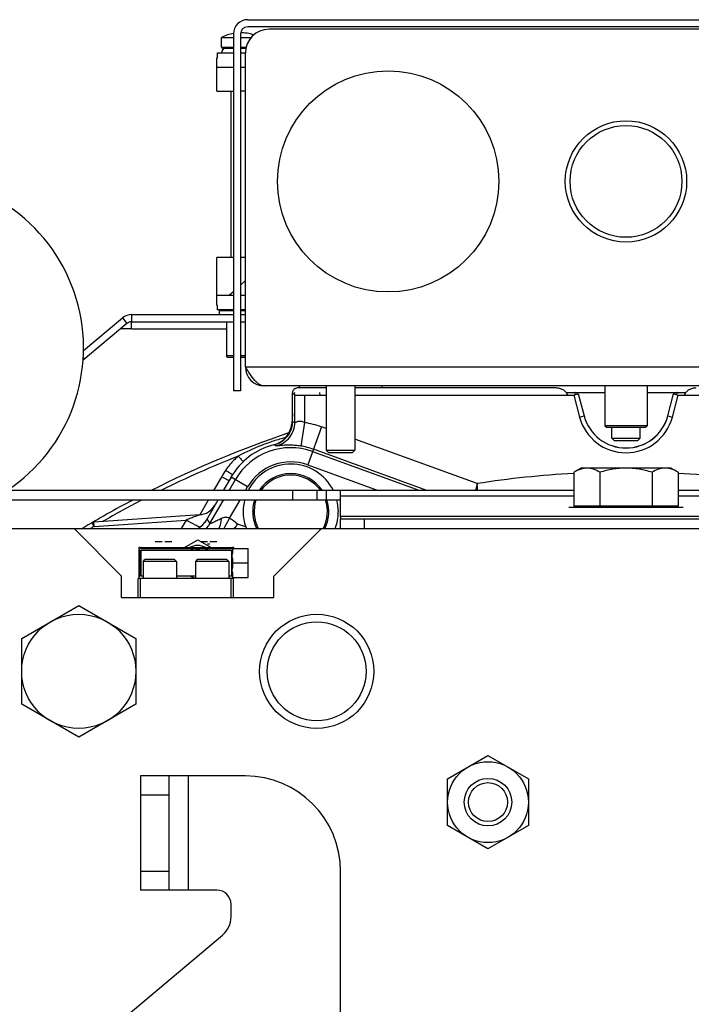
# Model space of a CAD drawing. Extents: x -3136 to 1181, y 8 to 2321.
# Tile 4 of 72: x -3012 to -2871, y 1261 to 1468. Entities that reach past the tile are written whole.
import ezdxf

# ---------------------------------------------------------------- set-up
doc = ezdxf.new("R2010")
doc.units = 0
doc.header["$LTSCALE"] = 65.395
doc.layers.get('0').update_dxf_attribs({"linetype": 'CONTINUOUS'})
doc.layers.add('3_ALL_AXES', color=7, linetype='CONTINUOUS')

msp = doc.modelspace()

# ---------------------------------------------------------------- linework, layer by layer
at = {"color": 6, "linetype": 'CONTINUOUS'}
for p, q in [((-2964.09, 1467.7), (-2805.09, 1467.7)), ((-2967.09, 1464.7), (-2967.09, 1389.7)), ((-2965.59, 1389.7), (-2967.09, 1389.7)), ((-2808.59, 1390.7), (-2960.59, 1390.7)), ((-2954.67, 1383.21), (-2954.67, 1389.28)), ((-2953.27, 1390.7), (-2953.29, 1390.27)), ((-2947.59, 1390.7), (-2947.59, 1377.2)), ((-2941.59, 1390.7), (-2941.59, 1377.2)), ((-2935.91, 1390.7), (-2935.89, 1390.27)), ((-2894.61, 1389.01), (-2893.37, 1384.39)), ((-2889.04, 1390.7), (-2889.04, 1382.3)), ((-2880.14, 1390.7), (-2880.14, 1382.3)), ((-2875.81, 1384.39), (-2874.57, 1389.01)), ((-2888.74, 1382), (-2889.04, 1382.3)), ((-2880.14, 1382.3), (-2889.04, 1382.3)), ((-2888.74, 1382), (-2880.44, 1382)), ((-2887.59, 1379.7), (-2887.59, 1382)), ((-2881.59, 1379.7), (-2881.59, 1382)), ((-2880.44, 1382), (-2880.14, 1382.3)), ((-2887.59, 1379.7), (-2887.09, 1379.2)), ((-2887.59, 1379.7), (-2881.59, 1379.7)), ((-2887.09, 1379.2), (-2882.09, 1379.2)), ((-2881.59, 1379.7), (-2882.09, 1379.2)), ((-2947.09, 1376.7), (-2947.59, 1377.2)), ((-2947.59, 1377.2), (-2941.59, 1377.2)), ((-2947.09, 1376.7), (-2942.09, 1376.7)), ((-2942.09, 1376.7), (-2941.59, 1377.2)), ((-2894.09, 1373.4), (-2895.56, 1372.55)), ((-2895.56, 1372.55), (-2895.56, 1365.4)), ((-2875.09, 1373.4), (-2894.09, 1373.4)), ((-2890.07, 1372.55), (-2890.07, 1365.4)), ((-2879.11, 1372.55), (-2879.11, 1365.4)), ((-2875.09, 1373.4), (-2873.62, 1372.55)), ((-2873.62, 1372.55), (-2873.62, 1365.4)), ((-2895.56, 1368.71), (-3054.59, 1368.71)), ((-2949.59, 1368.71), (-2949.59, 1366.71)), ((-2714.59, 1368.71), (-2873.62, 1368.71)), ((-2944.59, 1366.71), (-3054.59, 1366.71)), ((-2944.59, 1363.28), (-2944.59, 1367.54)), ((-2963.05, 1364.36), (-2963.05, 1364.27)), ((-2947.05, 1364.19), (-2947.05, 1364.27)), ((-2974.2, 1363.62), (-2996.4, 1362.07)), ((-2972.65, 1362.64), (-2972.6, 1362.73)), ((-2944.59, 1360.7), (-2944.59, 1362.7)), ((-2824.59, 1362.7), (-2944.59, 1362.7)), ((-3054.59, 1360.7), (-2714.59, 1360.7)), ((-3000.59, 1360.7), (-2990.59, 1350.7)), ((-2958.59, 1350.7), (-2948.59, 1360.7)), ((-2986.99, 1356.4), (-2986.99, 1350.5)), ((-2986.69, 1356.7), (-2982.81, 1356.7)), ((-2980.77, 1356.7), (-2973.31, 1356.7)), ((-2971.27, 1356.7), (-2967.29, 1356.7)), ((-2967.4, 1356.5), (-2963.99, 1356.5)), ((-2963.99, 1350.4), (-2963.99, 1356.5)), ((-2986.09, 1353.8), (-2986.09, 1350.2)), ((-2979.09, 1353.8), (-2986.09, 1353.8)), ((-2979.49, 1354.2), (-2985.69, 1354.2)), ((-2979.09, 1353.8), (-2979.09, 1350.2)), ((-2974.69, 1354.2), (-2975.09, 1353.8)), ((-2975.09, 1353.8), (-2975.09, 1350.2)), ((-2968.09, 1353.8), (-2975.09, 1353.8)), ((-2968.49, 1354.2), (-2974.69, 1354.2)), ((-2968.49, 1354.2), (-2968.09, 1353.8)), ((-2968.09, 1353.8), (-2968.09, 1350.2)), ((-2963.99, 1353.45), (-2967.19, 1353.45)), ((-2990.59, 1346.2), (-2990.59, 1350.7)), ((-2967.09, 1350.2), (-2987.09, 1350.2)), ((-2986.59, 1346.2), (-2986.59, 1350.2)), ((-2967.59, 1346.2), (-2967.59, 1350.2)), ((-2967.4, 1350.4), (-2963.99, 1350.4)), ((-2967.09, 1346.2), (-2967.09, 1350.2)), ((-2958.59, 1346.2), (-2958.59, 1350.7)), ((-2990.59, 1346.2), (-2958.59, 1346.2)), ((-3011.59, 1337.63), (-2999.59, 1344.55)), ((-2999.59, 1344.55), (-2987.59, 1337.63)), ((-3011.59, 1323.77), (-3011.59, 1337.63)), ((-2987.59, 1337.63), (-2987.59, 1323.77)), ((-2999.59, 1316.84), (-3011.59, 1323.77)), ((-2987.59, 1323.77), (-2999.59, 1316.84)), ((-2922.09, 1308.1), (-2913.59, 1313.01)), ((-2913.59, 1313.01), (-2905.09, 1308.1)), ((-2986.59, 1308.7), (-2986.59, 1284.7)), ((-2964.59, 1308.7), (-2986.59, 1308.7)), ((-2980.59, 1284.7), (-2980.59, 1308.7)), ((-2922.09, 1298.29), (-2922.09, 1308.1)), ((-2905.09, 1308.1), (-2905.09, 1298.29)), ((-2913.59, 1293.38), (-2922.09, 1298.29)), ((-2905.09, 1298.29), (-2913.59, 1293.38)), ((-2944.59, 1182), (-2944.59, 1288.7)), ((-2970.59, 1284.7), (-2986.59, 1284.7)), ((-2967.59, 1279.08), (-2967.59, 1281.7)), ((-3003.16, 1246.9), (-2969.38, 1275.25))]:
    msp.add_line(p, q, dxfattribs=at)
at = {"color": 2, "linetype": 'CONTINUOUS'}
for p, q in [((-2805.09, 1466.2), (-2964.09, 1466.2)), ((-2809.59, 1465.7), (-2959.59, 1465.7)), ((-2965.59, 1464.7), (-2965.59, 1389.7)), ((-2964.59, 1394.7), (-2964.59, 1460.7)), ((-2954.67, 1389.28), (-2954.19, 1388.8)), ((-2954.27, 1389.33), (-2954.31, 1388.92)), ((-2947.59, 1390.27), (-2953.67, 1390.27)), ((-2948.86, 1388.75), (-2948.91, 1389.33)), ((-2899.3, 1390.27), (-2941.59, 1390.27)), ((-2897.16, 1389.33), (-2895.34, 1389.33)), ((-2895.57, 1388.75), (-2894.61, 1389.01)), ((-2894.61, 1389.01), (-2895.3, 1389.35)), ((-2895.25, 1389.33), (-2889.04, 1389.33)), ((-2880.14, 1389.33), (-2873.93, 1389.33)), ((-2873.88, 1389.35), (-2874.57, 1389.01)), ((-2874.57, 1389.01), (-2873.61, 1388.75)), ((-2873.85, 1389.33), (-2872.02, 1389.33)), ((-2952.19, 1388.75), (-2947.59, 1388.75)), ((-2941.59, 1388.75), (-2895.57, 1388.75)), ((-2873.61, 1388.75), (-2827.59, 1388.75)), ((-2954.67, 1384.82), (-2954.85, 1382.74)), ((-2967.6, 1371.52), (-2969.23, 1368.71)), ((-2944.59, 1367.54), (-2944.59, 1368.71)), ((-2970.38, 1366.71), (-2973.13, 1361.95)), ((-2896.59, 1365.2), (-2872.59, 1365.2)), ((-2873.62, 1365.4), (-2895.56, 1365.4)), ((-2944.59, 1363.28), (-2944.59, 1362.7)), ((-2824.59, 1363.28), (-2944.59, 1363.28)), ((-2996.83, 1361.93), (-2996.38, 1361.16)), ((-2983.53, 1358), (-2982.04, 1358)), ((-2981.54, 1358), (-2980.05, 1358)), ((-2977.39, 1356.7), (-2974.59, 1358.32)), ((-2974.59, 1358.32), (-2971.79, 1356.7)), ((-2974.03, 1358), (-2972.54, 1358)), ((-2972.04, 1358), (-2970.55, 1358)), ((-2986.99, 1356.7), (-2986.99, 1356.4)), ((-2986.69, 1356.7), (-2986.99, 1356.7)), ((-2986.99, 1356.4), (-2986.76, 1356.16)), ((-2986.76, 1356.16), (-2986.76, 1350.73)), ((-2986.46, 1356.46), (-2986.69, 1356.7)), ((-2967.52, 1356.46), (-2986.46, 1356.46)), ((-2986.46, 1350.73), (-2986.46, 1356.16)), ((-2986.46, 1356.16), (-2967.52, 1356.16)), ((-2982.81, 1356.7), (-2980.77, 1356.7)), ((-2973.31, 1356.7), (-2971.27, 1356.7)), ((-2972.54, 1357.5), (-2972.04, 1357.5)), ((-2967.29, 1356.7), (-2967.52, 1356.46)), ((-2967.52, 1356.16), (-2967.52, 1350.73)), ((-2966.99, 1356.7), (-2967.29, 1356.7)), ((-2966.99, 1356.5), (-2966.99, 1356.7)), ((-2986.09, 1353.8), (-2985.69, 1354.2)), ((-2979.49, 1354.2), (-2979.09, 1353.8)), ((-2987.09, 1346.2), (-2987.09, 1350.2)), ((-2986.76, 1350.73), (-2986.99, 1350.5)), ((-2986.99, 1350.5), (-2986.99, 1350.2)), ((-2986.09, 1350.73), (-2986.46, 1350.73)), ((-2975.09, 1350.73), (-2979.09, 1350.73)), ((-2967.52, 1350.73), (-2968.09, 1350.73)), ((-2967.09, 1350.2), (-2966.99, 1350.2)), ((-2966.99, 1350.2), (-2966.99, 1350.4))]:
    msp.add_line(p, q, dxfattribs=at)
at = {"color": 7, "linetype": 'CONTINUOUS'}
for p, q in [((-2969.59, 1461.9), (-2969.59, 1463.95)), ((-2969.39, 1461.7), (-2967.09, 1461.7)), ((-2965.59, 1461.7), (-2964.49, 1461.7)), ((-2970.59, 1459.7), (-2970.44, 1459.7)), ((-2970.44, 1459.7), (-2970.44, 1460.7)), ((-2970.44, 1460.7), (-2967.09, 1460.7)), ((-2965.59, 1460.7), (-2964.59, 1460.7)), ((-2970.59, 1452.7), (-2970.59, 1457.7)), ((-2970.59, 1457.7), (-2967.09, 1457.7)), ((-2965.59, 1457.7), (-2964.59, 1457.7)), ((-2970.59, 1452.7), (-2967.09, 1452.7)), ((-2967.59, 1417.7), (-2967.59, 1452.7)), ((-2964.59, 1452.7), (-2965.59, 1452.7)), ((-2970.59, 1409.7), (-2970.59, 1417.7)), ((-2967.09, 1417.7), (-2970.59, 1417.7)), ((-2964.59, 1417.7), (-2965.59, 1417.7)), ((-2965.59, 1411.92), (-2964.59, 1412.84)), ((-2967.09, 1409.7), (-2970.59, 1409.7)), ((-2964.59, 1409.7), (-2965.59, 1409.7)), ((-2970.59, 1407.7), (-2970.44, 1407.7)), ((-2970.44, 1406.7), (-2970.44, 1407.7)), ((-2967.09, 1406.7), (-2970.44, 1406.7)), ((-2970.09, 1406.5), (-2969.89, 1406.7)), ((-2970.09, 1406.5), (-2970.09, 1405.7)), ((-2967.09, 1406.5), (-2970.09, 1406.5)), ((-2964.59, 1406.7), (-2965.59, 1406.7)), ((-2964.59, 1406.5), (-2965.59, 1406.5)), ((-2989.46, 1403.85), (-2998.69, 1396.1)), ((-2988.5, 1402.7), (-2988.5, 1404.2)), ((-2988.5, 1404.2), (-2967.09, 1404.2)), ((-2968.54, 1404.2), (-2968.54, 1397)), ((-2965.59, 1404.2), (-2964.59, 1404.2)), ((-2988.5, 1402.7), (-2990.83, 1402.7)), ((-2998.66, 1396.6), (-2998.43, 1396.32)), ((-2968.24, 1396.7), (-2968.54, 1397)), ((-2967.09, 1397), (-2968.54, 1397)), ((-2967.09, 1396.7), (-2968.24, 1396.7)), ((-2964.59, 1397), (-2965.59, 1397)), ((-2964.59, 1396.7), (-2965.59, 1396.7))]:
    msp.add_line(p, q, dxfattribs=at)
at = {"color": 9, "linetype": 'CONTINUOUS'}
for p, q in [((-2969.59, 1461.9), (-2967.09, 1461.9)), ((-2965.59, 1461.9), (-2964.44, 1461.9)), ((-2988.5, 1405.7), (-2988.5, 1404.2)), ((-2990.43, 1405), (-2989.46, 1403.85)), ((-2988.5, 1402.7), (-2968.54, 1402.7)), ((-2964.59, 1394.7), (-2804.59, 1394.7)), ((-2894.61, 1389.01), (-2893.38, 1384.39)), ((-2875.8, 1384.39), (-2874.57, 1389.01)), ((-2954.19, 1383), (-2954.19, 1388.8)), ((-2952.19, 1388.75), (-2952.19, 1383)), ((-2895.57, 1388.75), (-2894.34, 1384.14)), ((-2874.84, 1384.14), (-2873.61, 1388.75)), ((-2954.85, 1382.74), (-2954.69, 1382.8)), ((-2954.75, 1382.78), (-2954.69, 1382.8)), ((-2954.67, 1383.21), (-2954.19, 1383)), ((-2952.19, 1383), (-2952.94, 1378.06)), ((-2894.34, 1384.14), (-2893.37, 1384.39)), ((-2875.81, 1384.39), (-2874.84, 1384.14)), ((-2954.85, 1382.74), (-2954.84, 1382.75)), ((-2948.57, 1382.08), (-2951.47, 1374.09)), ((-2947.59, 1381.72), (-2948.57, 1382.08)), ((-2915.85, 1370.17), (-2941.59, 1379.54)), ((-2958.48, 1378.36), (-2958.1, 1378.12)), ((-2950.45, 1376.91), (-2927.91, 1368.71)), ((-2926.45, 1368.71), (-2950.28, 1377.38)), ((-2951.47, 1374.09), (-2936.67, 1368.71)), ((-2969.56, 1371.63), (-2971.25, 1368.71)), ((-2968.02, 1368.71), (-2966.69, 1371)), ((-2964.1, 1369.5), (-2967.6, 1371.52)), ((-2964.55, 1368.71), (-2964.1, 1369.5)), ((-2954.59, 1366.71), (-2954.59, 1368.71)), ((-2947.59, 1368.71), (-2947.59, 1366.71)), ((-2972.4, 1366.71), (-2974.18, 1363.62)), ((-2972.4, 1366.71), (-2974.18, 1363.62)), ((-2972.03, 1361.75), (-2969.17, 1366.71)), ((-2967.92, 1362.87), (-2965.71, 1366.71)), ((-2895.56, 1367.54), (-2944.59, 1367.54)), ((-2824.59, 1367.54), (-2873.62, 1367.54)), ((-2996.38, 1361.16), (-2977.04, 1362.51)), ((-2977.04, 1362.51), (-2978.09, 1360.7)), ((-2977.04, 1362.51), (-2978.09, 1360.7)), ((-2972.7, 1362.56), (-2972.6, 1362.73)), ((-2972.03, 1361.75), (-2972.6, 1362.73)), ((-2967.92, 1362.87), (-2969.12, 1360.7)), ((-2939.59, 1362.7), (-2939.59, 1360.7)), ((-2966.48, 1361.26), (-2967.04, 1360.7)), ((-2976.59, 1308.7), (-2976.59, 1284.7)), ((-2980.59, 1304.7), (-2986.59, 1304.7)), ((-2986.59, 1288.7), (-2980.59, 1288.7))]:
    msp.add_line(p, q, dxfattribs=at)
at = {"color": 3, "linetype": 'CONTINUOUS'}
for p, q in [((-2988.5, 1405.7), (-2967.09, 1405.7)), ((-2965.59, 1405.7), (-2964.59, 1405.7)), ((-2998.6, 1398.14), (-2990.43, 1405))]:
    msp.add_line(p, q, dxfattribs=at)
at = {"color": 2, "linetype": 'CONTINUOUS'}
for centre, radius in [((-2934.59, 1433.7), 23.25), ((-2884.59, 1433.7), 12.75)]:
    msp.add_circle(centre, radius, dxfattribs=at)
at = {"color": 9, "linetype": 'CONTINUOUS'}
msp.add_circle((-2884.59, 1433.7), 11.75, dxfattribs=at)
at = {"color": 6, "linetype": 'CONTINUOUS'}
for centre, radius in [((-2999.59, 1330.7), 12), ((-2949.59, 1330.7), 12), ((-2949.59, 1330.7), 10.4), ((-2913.59, 1303.2), 8.5), ((-2913.59, 1303.2), 5), ((-2913.59, 1303.2), 4.1)]:
    msp.add_circle(centre, radius, dxfattribs=at)
for centre, radius, start, end in [((-2964.09, 1464.7), 3, 90, 180), ((-3034.59, 1398.7), 36, 303.5719, 236.4281), ((-2959.67, 1383.22), 5, 353.0579, 356.516), ((-2959.65, 1383.21), 4.98, 356.5149, 359.9985), ((-2884.59, 1386.75), 9.09, 195, 345), ((-2884.59, 1170.7), 221.74, 108.6302, 116.749), ((-2955.05, 1364.27), 14.5, 103.7013, 104.1995), ((-2955.05, 1364.27), 8, 146.3301, 146.3362), ((-2955.05, 1364.27), 8, 33.6638, 33.6716), ((-2884.59, 1170.7), 221.74, 117.8698, 121.0345), ((-2974.48, 1367.61), 4, 274, 330), ((-2977.09, 1365.2), 5.12, 329.3054, 330.0001), ((-2829.57, 1280.61), 158.9, 149.4986, 149.7336), ((-3041.84, 1405.64), 87.46, 329.5027, 329.7947), ((-2955.05, 1364.27), 8, 333.4329, 333.4389), ((-2964.59, 1288.7), 20, 0, 90), ((-2970.59, 1281.7), 3, 0, 90), ((-2972.59, 1279.08), 5, 310, 360)]:
    msp.add_arc(centre, radius, start, end, dxfattribs=at)
at = {"color": 2, "linetype": 'CONTINUOUS'}
for centre, radius, start, end in [((-2964.09, 1464.7), 1.5, 90.0002, 179.9998), ((-2959.59, 1460.7), 5, 90.0001, 179.9999), ((-2960.59, 1394.7), 4, 180, 270), ((-2959.83, 1383.18), 5, 284.1995, 355), ((-2955.05, 1364.27), 14.5, 104.1995, 150), ((-2950.21, 1360.47), 22.34, 146.0575, 150.0214), ((-2955.05, 1364.27), 10, 26.3262, 153.6737), ((-2955.05, 1364.27), 8, 33.6716, 146.3301), ((-2954.99, 1364.27), 10.05, 165.9462, 179.9634), ((-2955.05, 1364.27), 8, 162.2824, 206.5662), ((-2955.05, 1364.27), 8, 333.4389, 17.7181), ((-2955.09, 1364.27), 10.05, 0.0326, 14.0576), ((-2955.05, 1364.27), 10, 180, 198.8155), ((-2955.05, 1364.27), 10, 339.0367, 0.0001), ((-2955.23, 1364.2), 9.8, 198.7806, 200.9653), ((-2974.59, 1353.7), 3.45, 60.4666, 119.5334), ((-2974.29, 1353.44), 3.26, 111.8592, 123.2832), ((-2974.59, 1353.7), 2.5, 80.6605, 99.3395), ((-2974.29, 1353.44), 3.26, 56.7168, 68.1408), ((-2974.28, 1353.47), 3.27, 236.7629, 254.9292), ((-2974.29, 1353.45), 3.25, 254.9854, 255.7416)]:
    msp.add_arc(centre, radius, start, end, dxfattribs=at)
at = {"color": 7, "linetype": 'CONTINUOUS'}
for centre, radius, start, end in [((-2969.39, 1461.9), 0.2, 180, 270), ((-2968.59, 1460.7), 1, 90, 180), ((-3120.66, 1581.48), 229.77, 311.615, 311.9392), ((-2988.5, 1402.7), 1.5, 90, 130)]:
    msp.add_arc(centre, radius, start, end, dxfattribs=at)
at = {"color": 3, "linetype": 'CONTINUOUS'}
msp.add_arc((-2988.5, 1402.7), 3, 90, 130, dxfattribs=at)
at = {"color": 9, "linetype": 'CONTINUOUS'}
for centre, radius, start, end in [((-2955.05, 1364.27), 18.94, 70, 81.335), ((-2884.59, 1386.75), 10.09, 195, 345), ((-2884.59, 1386.75), 9.1, 195, 345), ((-2955.05, 1364.27), 13.45, 70, 150), ((-2955.05, 1364.27), 13.95, 70, 81.335), ((-2884.59, 1170.7), 220.84, 111.6548, 116.2749), ((-2955.05, 1364.27), 10.45, 70, 150), ((-2955.05, 1364.27), 7.7, 35.1601, 144.8402), ((-2884.59, 1170.7), 201.9, 93.1147, 98.9064), ((-2884.59, 1170.7), 201.9, 81.0936, 86.8853), ((-2884.59, 1170.7), 220.84, 117.426, 119.8737), ((-2955.05, 1364.27), 7.7, 161.5674, 207.6875), ((-2955.05, 1364.27), 7.7, 332.3125, 18.4327), ((-2884.59, 1170.7), 220.84, 120.41, 120.6419), ((-2976.36, 1364.25), 5, 314.6383, 329.9585), ((-2972.09, 1341.7), 20.78, 68.6142, 73.6948)]:
    msp.add_arc(centre, radius, start, end, dxfattribs=at)
at = {"color": 6, "linetype": 'CONTINUOUS'}
for points, knots in [([(-2960.59, 1390.7), (-2960.76, 1390.7), (-2961.11, 1390.75), (-2961.62, 1391), (-2962.12, 1391.38), (-2962.82, 1392.08), (-2963.64, 1393.21), (-2964.26, 1394.18), (-2964.59, 1394.7)], [0, 0, 0, 0, 0.086489, 0.180413, 0.28672, 0.407305, 0.687399, 1, 1, 1, 1]), ([(-2958.48, 1378.36), (-2957.99, 1378.48), (-2957.05, 1378.87), (-2955.87, 1379.85), (-2955.04, 1381.13), (-2954.76, 1382.11), (-2954.7, 1382.61)], [0, 0, 0, 0, 0.250001, 0.500002, 0.750001, 1, 1, 1, 1]), ([(-2894.04, 1373.22), (-2894.17, 1373.18), (-2894.69, 1373.01), (-2895.2, 1372.76), (-2895.56, 1372.55)], [0, 0, 0, 0, 0.243168, 1, 1, 1, 1]), ([(-2892.82, 1373.4), (-2892.92, 1373.4), (-2893.33, 1373.38), (-2893.74, 1373.3), (-2894.04, 1373.22)], [0, 0, 0, 0, 0.247885, 1, 1, 1, 1]), ([(-2890.07, 1372.55), (-2890.51, 1372.8), (-2891.38, 1373.22), (-2892.35, 1373.4), (-2892.82, 1373.4)], [0, 0, 0, 0, 0.514934, 1, 1, 1, 1]), ([(-2884.59, 1373.4), (-2885.52, 1373.4), (-2887.37, 1373.24), (-2889.18, 1372.81), (-2890.07, 1372.55)], [0, 0, 0, 0, 0.499893, 1, 1, 1, 1]), ([(-2879.11, 1372.55), (-2880, 1372.81), (-2881.81, 1373.24), (-2883.66, 1373.4), (-2884.59, 1373.4)], [0, 0, 0, 0, 0.500107, 1, 1, 1, 1]), ([(-2876.36, 1373.4), (-2876.83, 1373.4), (-2877.8, 1373.22), (-2878.67, 1372.8), (-2879.11, 1372.55)], [0, 0, 0, 0, 0.485066, 1, 1, 1, 1]), ([(-2873.62, 1372.55), (-2874.05, 1372.8), (-2874.93, 1373.22), (-2875.89, 1373.4), (-2876.36, 1373.4)], [0, 0, 0, 0, 0.514934, 1, 1, 1, 1]), ([(-2974.68, 1360.7), (-2974.26, 1360.91), (-2973.5, 1361.46), (-2972.92, 1362.2), (-2972.69, 1362.58)], [0, 0, 0, 0, 0.510626, 1, 1, 1, 1])]:
    msp.add_open_spline(points, degree=3, knots=knots, dxfattribs=at)
at = {"color": 2, "linetype": 'CONTINUOUS'}
for points, knots in [([(-2953.67, 1390.27), (-2953.8, 1390.27), (-2954.06, 1390.22), (-2954.39, 1390), (-2954.61, 1389.67), (-2954.67, 1389.4), (-2954.67, 1389.27)], [0, 0, 0, 0, 0.250001, 0.5, 0.749999, 1, 1, 1, 1]), ([(-2896.83, 1388.75), (-2896.91, 1388.99), (-2897.19, 1389.43), (-2897.81, 1389.91), (-2898.53, 1390.21), (-2899.04, 1390.27), (-2899.3, 1390.27)], [0, 0, 0, 0, 0.249433, 0.499451, 0.749691, 1, 1, 1, 1]), ([(-2895.3, 1389.35), (-2895.31, 1389.35), (-2895.32, 1389.36), (-2895.34, 1389.34), (-2895.34, 1389.3), (-2895.34, 1389.25), (-2895.34, 1389.18), (-2895.32, 1389.09), (-2895.3, 1388.97), (-2895.28, 1388.88), (-2895.27, 1388.83)], [0, 0, 0, 0, 0.029672, 0.062199, 0.119379, 0.208646, 0.336075, 0.508062, 0.729466, 1, 1, 1, 1]), ([(-2873.91, 1388.83), (-2873.89, 1388.88), (-2873.88, 1388.97), (-2873.86, 1389.09), (-2873.84, 1389.18), (-2873.84, 1389.25), (-2873.84, 1389.3), (-2873.84, 1389.34), (-2873.86, 1389.36), (-2873.87, 1389.35), (-2873.88, 1389.35)], [0, 0, 0, 0, 0.270421, 0.491734, 0.663611, 0.791064, 0.880199, 0.937466, 0.970198, 1, 1, 1, 1]), ([(-2869.88, 1390.27), (-2870.14, 1390.27), (-2870.65, 1390.21), (-2871.37, 1389.91), (-2871.98, 1389.43), (-2872.27, 1388.99), (-2872.35, 1388.75)], [0, 0, 0, 0, 0.250264, 0.500488, 0.750519, 1, 1, 1, 1]), ([(-2954.19, 1388.8), (-2954.18, 1388.8), (-2954.16, 1388.79), (-2954.13, 1388.79), (-2954.07, 1388.78), (-2953.97, 1388.78), (-2953.8, 1388.77), (-2953.55, 1388.76), (-2953.26, 1388.76), (-2952.8, 1388.75), (-2952.44, 1388.75), (-2952.19, 1388.75)], [0, 0, 0, 0, 0.009775, 0.028296, 0.055498, 0.091168, 0.18659, 0.311186, 0.460505, 0.629199, 1, 1, 1, 1]), ([(-2967.28, 1372.06), (-2967.3, 1372.07), (-2967.37, 1372.1), (-2967.55, 1372.19), (-2967.85, 1372.37), (-2968.28, 1372.64), (-2968.58, 1372.84), (-2968.74, 1372.94)], [0, 0, 0, 0, 0.047323, 0.123804, 0.357573, 0.667988, 1, 1, 1, 1]), ([(-2969.56, 1371.63), (-2969.37, 1371.52), (-2969.09, 1371.37), (-2968.72, 1371.17), (-2968.48, 1371.05), (-2968.28, 1370.95), (-2968.14, 1370.89), (-2968.05, 1370.86), (-2968, 1370.85), (-2967.99, 1370.85), (-2967.99, 1370.86)], [0, 0, 0, 0, 0.372834, 0.55019, 0.707261, 0.834158, 0.92567, 0.979303, 0.993067, 1, 1, 1, 1]), ([(-2996.38, 1361.16), (-2996.38, 1361.27), (-2996.39, 1361.44), (-2996.4, 1361.66), (-2996.41, 1361.79), (-2996.41, 1361.91), (-2996.41, 1361.99), (-2996.4, 1362.04), (-2996.4, 1362.06), (-2996.4, 1362.07), (-2996.4, 1362.07)], [0, 0, 0, 0, 0.387064, 0.559072, 0.708771, 0.831098, 0.92195, 0.978401, 0.993314, 1, 1, 1, 1]), ([(-2967.31, 1356.43), (-2967.32, 1356.44), (-2967.33, 1356.45), (-2967.37, 1356.47), (-2967.38, 1356.48), (-2967.4, 1356.49), (-2967.4, 1356.5)], [0, 0, 0, 0, 0.349959, 0.660679, 0.902777, 1, 1, 1, 1]), ([(-2967.4, 1356.5), (-2967.4, 1356.5), (-2967.4, 1356.5), (-2967.4, 1356.5), (-2967.4, 1356.5)], [0, 0, 0, 0, 0.359505, 1, 1, 1, 1]), ([(-2967.21, 1356.18), (-2967.21, 1356.2), (-2967.22, 1356.29), (-2967.26, 1356.38), (-2967.31, 1356.43)], [0, 0, 0, 0, 0.292521, 1, 1, 1, 1]), ([(-2967.22, 1355.78), (-2967.22, 1355.81), (-2967.22, 1355.95), (-2967.22, 1356.08), (-2967.21, 1356.18)], [0, 0, 0, 0, 0.279098, 1, 1, 1, 1]), ([(-2967.22, 1354.12), (-2967.23, 1354.25), (-2967.29, 1354.53), (-2967.39, 1354.95), (-2967.31, 1355.3), (-2967.24, 1355.58), (-2967.23, 1355.71), (-2967.22, 1355.78)], [0, 0, 0, 0, 0.239945, 0.499895, 0.759787, 0.883797, 1, 1, 1, 1]), ([(-2967.19, 1353.45), (-2967.2, 1353.53), (-2967.21, 1353.75), (-2967.22, 1353.98), (-2967.22, 1354.12)], [0, 0, 0, 0, 0.370151, 1, 1, 1, 1]), ([(-2967.22, 1351.12), (-2967.23, 1351.25), (-2967.29, 1351.53), (-2967.39, 1351.95), (-2967.31, 1352.3), (-2967.24, 1352.58), (-2967.23, 1352.71), (-2967.22, 1352.78)], [0, 0, 0, 0, 0.239945, 0.499895, 0.759787, 0.883797, 1, 1, 1, 1]), ([(-2967.22, 1352.78), (-2967.22, 1352.92), (-2967.21, 1353.14), (-2967.2, 1353.36), (-2967.19, 1353.45)], [0, 0, 0, 0, 0.629849, 1, 1, 1, 1]), ([(-2967.4, 1350.4), (-2967.4, 1350.4), (-2967.38, 1350.41), (-2967.37, 1350.42), (-2967.33, 1350.44), (-2967.32, 1350.46), (-2967.31, 1350.47)], [0, 0, 0, 0, 0.097157, 0.339198, 0.649958, 1, 1, 1, 1]), ([(-2967.4, 1350.4), (-2967.4, 1350.4), (-2967.4, 1350.4), (-2967.4, 1350.4), (-2967.4, 1350.4)], [0, 0, 0, 0, 0.640485, 1, 1, 1, 1]), ([(-2967.31, 1350.47), (-2967.29, 1350.48), (-2967.23, 1350.55), (-2967.21, 1350.65), (-2967.21, 1350.72)], [0, 0, 0, 0, 0.216958, 1, 1, 1, 1]), ([(-2967.21, 1350.72), (-2967.21, 1350.75), (-2967.22, 1350.88), (-2967.22, 1351.02), (-2967.22, 1351.12)], [0, 0, 0, 0, 0.218949, 1, 1, 1, 1])]:
    msp.add_open_spline(points, degree=3, knots=knots, dxfattribs=at)
at = {"color": 9, "linetype": 'CONTINUOUS'}
for points, knots in [([(-2958.1, 1378.12), (-2957.56, 1378.24), (-2956.48, 1378.68), (-2955.18, 1379.85), (-2954.37, 1381.36), (-2954.19, 1382.47), (-2954.19, 1383)], [0, 0, 0, 0, 0.249262, 0.508952, 0.763774, 1, 1, 1, 1]), ([(-2952.19, 1383), (-2952.31, 1383.06), (-2952.54, 1383.16), (-2952.9, 1383.24), (-2953.24, 1383.25), (-2953.55, 1383.2), (-2953.79, 1383.12), (-2953.98, 1383.05), (-2954.1, 1383), (-2954.16, 1382.99), (-2954.19, 1382.99), (-2954.19, 1383)], [0, 0, 0, 0, 0.185599, 0.365116, 0.531629, 0.679937, 0.806224, 0.905606, 0.971209, 0.989642, 1, 1, 1, 1]), ([(-2956.1, 1379.85), (-2956.97, 1379.63), (-2958.68, 1379.12), (-2962.05, 1377.91), (-2964.51, 1376.81), (-2966.08, 1375.95)], [0, 0, 0, 0, 0.250053, 0.50016, 1, 1, 1, 1]), ([(-2952.94, 1378.06), (-2953.32, 1378.12), (-2954.04, 1378.2), (-2955.07, 1378.25), (-2955.96, 1378.24), (-2956.69, 1378.2), (-2957.2, 1378.16), (-2957.53, 1378.13), (-2957.71, 1378.12), (-2957.86, 1378.11), (-2957.98, 1378.1), (-2958.05, 1378.11), (-2958.09, 1378.11), (-2958.1, 1378.12)], [0, 0, 0, 0, 0.220123, 0.422281, 0.595653, 0.736998, 0.846756, 0.890215, 0.92629, 0.955136, 0.976894, 0.991732, 1, 1, 1, 1]), ([(-2966.08, 1375.95), (-2966.34, 1375.73), (-2967.32, 1374.82), (-2968.18, 1373.78), (-2968.74, 1372.94)], [0, 0, 0, 0, 0.250353, 1, 1, 1, 1]), ([(-2966.08, 1375.95), (-2965.88, 1375.72), (-2965.53, 1375.33), (-2965.18, 1374.95), (-2965.02, 1374.79)], [0, 0, 0, 0, 0.580837, 1, 1, 1, 1]), ([(-2915.85, 1370.17), (-2915.88, 1370.04), (-2916, 1369.56), (-2916.12, 1369.07), (-2916.22, 1368.71)], [0, 0, 0, 0, 0.253594, 1, 1, 1, 1]), ([(-2915.77, 1368.71), (-2915.78, 1368.83), (-2915.8, 1369.31), (-2915.83, 1369.8), (-2915.85, 1370.17)], [0, 0, 0, 0, 0.245245, 1, 1, 1, 1]), ([(-2974.2, 1363.62), (-2974.19, 1363.62), (-2974.34, 1363.55), (-2974.42, 1363.52), (-2974.76, 1363.38), (-2975.11, 1363.25), (-2975.55, 1363.08), (-2976.19, 1362.83), (-2976.7, 1362.64), (-2977.04, 1362.51)], [0, 0, 0, 0, 0.01587, 0.079092, 0.181918, 0.314867, 0.468976, 0.637862, 1, 1, 1, 1]), ([(-2974.17, 1361), (-2974.35, 1361.08), (-2974.77, 1361.28), (-2975.73, 1361.77), (-2976.51, 1362.2), (-2977.04, 1362.51)], [0, 0, 0, 0, 0.182253, 0.42845, 1, 1, 1, 1]), ([(-2969.64, 1362.81), (-2969.8, 1362.73), (-2970.11, 1362.58), (-2970.56, 1362.36), (-2970.96, 1362.17), (-2971.32, 1362.01), (-2971.6, 1361.89), (-2971.8, 1361.81), (-2971.92, 1361.77), (-2971.98, 1361.75), (-2972.01, 1361.74), (-2972.03, 1361.75), (-2972.03, 1361.75)], [0, 0, 0, 0, 0.205002, 0.395223, 0.566881, 0.715659, 0.83712, 0.926887, 0.958609, 0.981187, 0.9946, 1, 1, 1, 1]), ([(-2969.64, 1362.81), (-2969.66, 1362.62), (-2969.77, 1361.9), (-2969.95, 1361.2), (-2970.15, 1360.7)], [0, 0, 0, 0, 0.256403, 1, 1, 1, 1]), ([(-2967.92, 1362.87), (-2968.06, 1362.94), (-2968.35, 1363.04), (-2968.94, 1363.07), (-2969.38, 1362.93), (-2969.64, 1362.81)], [0, 0, 0, 0, 0.255952, 0.507886, 1, 1, 1, 1])]:
    msp.add_open_spline(points, degree=3, knots=knots, dxfattribs=at)
msp.add_open_spline([(-2966.26, 1361.64), (-2966.75, 1362.12), (-2967.32, 1362.54), (-2967.92, 1362.87)], degree=3, dxfattribs=at)
at = {"layer": '3_ALL_AXES', "color": 7, "linetype": 'CONTINUOUS'}
for p, q in [((-2969.59, 1463.95), (-2967.09, 1463.95)), ((-2965.59, 1463.95), (-2963.39, 1463.95)), ((-2970.59, 1457.7), (-2970.59, 1459.7)), ((-2970.59, 1407.7), (-2970.59, 1409.7))]:
    msp.add_line(p, q, dxfattribs=at)
for start, end in [(100.1415, 118.0725), (71.153, 89.8561)]:
    msp.add_arc((-2965.59, 1456.45), 8.5, start, end, dxfattribs=at)

doc.saveas('drawing.dxf')
